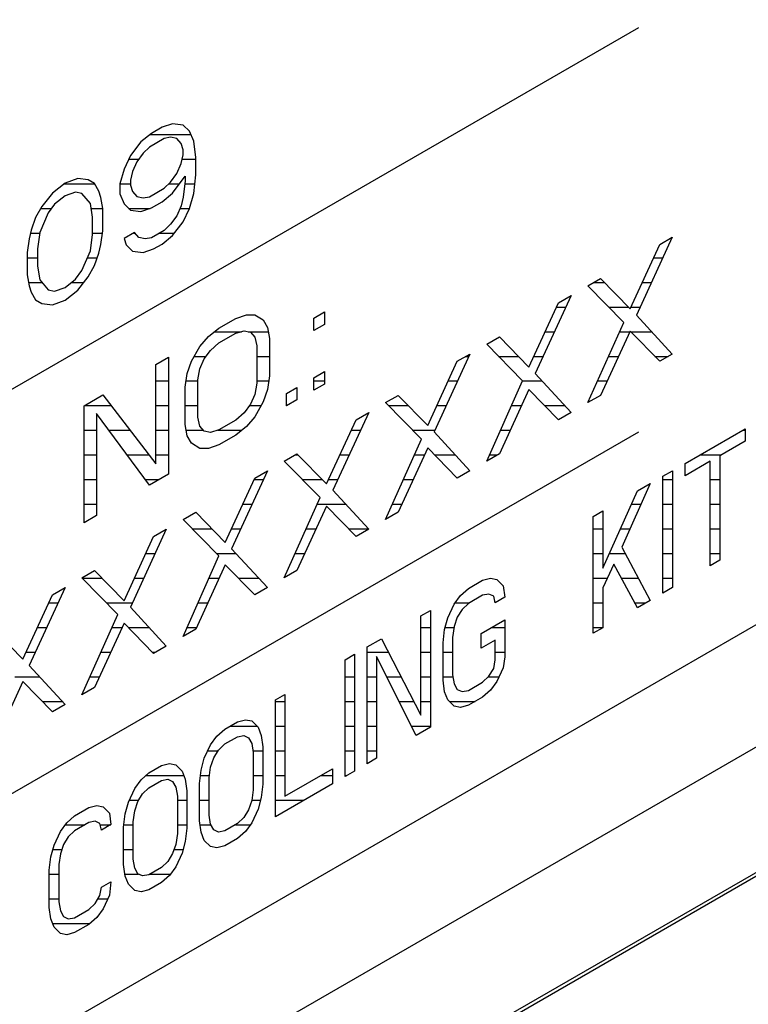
# Model space of a CAD drawing. Header units: millimetres. Extents: x 0 to 5600, y -1552 to 3960.
# Tile 105 of 199: x 4530 to 4546, y 2351 to 2373. Entities that reach past the tile are written whole.
import ezdxf

# ---------------------------------------------------------------- set-up
doc = ezdxf.new("R2010")
doc.units = ezdxf.units.MM
doc.header["$LTSCALE"] = 308
doc.layers.get('0').update_dxf_attribs({"linetype": 'CONTINUOUS'})

msp = doc.modelspace()

# ---------------------------------------------------------------- linework, layer by layer
at = {"color": 7, "linetype": 'Continuous'}
for p, q in [((4455.309, 2303.807), (4587.729, 2380.259)), ((4514.726, 2340.887), (4582.608, 2380.079)), ((4582.538, 2374.404), (4514.656, 2335.213)), ((4582.608, 2374.363), (4514.726, 2335.172)), ((4517.555, 2357.626), (4543.986, 2372.886)), ((4533.402, 2370.699), (4533.163, 2370.617)), ((4533.641, 2370.668), (4533.402, 2370.699)), ((4532.923, 2370.479), (4532.684, 2370.284)), ((4533.163, 2370.617), (4532.923, 2370.479)), ((4533.785, 2370.525), (4533.641, 2370.668)), ((4533.881, 2370.298), (4533.785, 2370.525)), ((4532.684, 2370.284), (4532.444, 2369.977)), ((4533.211, 2370.363), (4532.875, 2370.169)), ((4533.354, 2370.389), (4533.211, 2370.363)), ((4533.498, 2370.359), (4533.354, 2370.389)), ((4533.594, 2370.245), (4533.498, 2370.359)), ((4533.929, 2369.93), (4533.881, 2370.298)), ((4532.732, 2370.03), (4532.588, 2369.834)), ((4532.875, 2370.169), (4532.732, 2370.03)), ((4533.641, 2370.103), (4533.594, 2370.245)), ((4533.641, 2369.99), (4533.641, 2370.103)), ((4532.444, 2369.977), (4532.301, 2369.668)), ((4532.588, 2369.834), (4532.492, 2369.609)), ((4533.594, 2369.793), (4533.641, 2369.99)), ((4533.929, 2369.535), (4533.929, 2369.93)), ((4532.301, 2369.668), (4532.205, 2369.33)), ((4532.492, 2369.609), (4532.444, 2369.412)), ((4533.498, 2369.569), (4533.594, 2369.793)), ((4531.248, 2369.455), (4530.96, 2369.346)), ((4531.487, 2369.424), (4531.248, 2369.455)), ((4531.631, 2369.337), (4531.487, 2369.424)), ((4532.444, 2369.412), (4532.444, 2369.299)), ((4533.211, 2369.233), (4533.354, 2369.373)), ((4533.354, 2369.373), (4533.498, 2369.569)), ((4533.402, 2369.118), (4533.689, 2369.51)), ((4533.689, 2369.397), (4533.641, 2369.03)), ((4533.689, 2369.51), (4533.689, 2369.397)), ((4533.881, 2369.112), (4533.929, 2369.535)), ((4530.96, 2369.346), (4530.673, 2369.123)), ((4531.2, 2369.145), (4530.96, 2369.063)), ((4531.343, 2369.115), (4531.2, 2369.145)), ((4531.726, 2369.167), (4531.631, 2369.337)), ((4531.774, 2369.025), (4531.726, 2369.167)), ((4532.205, 2369.33), (4532.205, 2369.105)), ((4532.444, 2369.299), (4532.492, 2369.158)), ((4532.492, 2369.158), (4532.588, 2369.043)), ((4532.875, 2369.04), (4533.211, 2369.233)), ((4530.673, 2369.123), (4530.434, 2368.816)), ((4530.96, 2369.063), (4530.721, 2368.869)), ((4531.535, 2368.887), (4531.343, 2369.115)), ((4531.822, 2368.771), (4531.774, 2369.025)), ((4532.205, 2369.105), (4532.301, 2368.878)), ((4532.588, 2369.043), (4532.732, 2369.013)), ((4532.732, 2369.013), (4532.875, 2369.04)), ((4532.923, 2368.785), (4533.163, 2368.923)), ((4533.163, 2368.923), (4533.402, 2369.118)), ((4533.641, 2369.03), (4533.594, 2368.833)), ((4533.785, 2368.775), (4533.881, 2369.112)), ((4530.434, 2368.816), (4530.29, 2368.564)), ((4530.721, 2368.869), (4530.577, 2368.673)), ((4531.583, 2368.576), (4531.535, 2368.887)), ((4531.822, 2368.262), (4531.822, 2368.771)), ((4532.301, 2368.878), (4532.444, 2368.735)), ((4532.444, 2368.735), (4532.684, 2368.703)), ((4532.684, 2368.703), (4532.923, 2368.785)), ((4533.594, 2368.833), (4533.498, 2368.609)), ((4533.641, 2368.466), (4533.785, 2368.775)), ((4530.29, 2368.564), (4530.194, 2368.282)), ((4530.577, 2368.673), (4530.386, 2368.224)), ((4531.583, 2368.181), (4531.583, 2368.576)), ((4533.498, 2368.609), (4533.354, 2368.413)), ((4533.402, 2368.158), (4533.641, 2368.466)), ((4530.194, 2368.282), (4530.146, 2368.085)), ((4531.774, 2367.952), (4531.822, 2368.262)), ((4533.211, 2368.274), (4532.923, 2368.108)), ((4533.354, 2368.413), (4533.211, 2368.274)), ((4530.146, 2368.085), (4530.099, 2367.775)), ((4530.386, 2368.224), (4530.338, 2367.857)), ((4531.535, 2367.814), (4531.583, 2368.181)), ((4532.54, 2368.225), (4532.301, 2368.087)), ((4532.301, 2368.087), (4532.349, 2367.945)), ((4532.636, 2368.111), (4532.54, 2368.225)), ((4532.78, 2368.081), (4532.636, 2368.111)), ((4532.923, 2368.108), (4532.78, 2368.081)), ((4533.163, 2367.964), (4533.402, 2368.158)), ((4544.749, 2368.121), (4543.935, 2366.352)), ((4544.462, 2367.955), (4544.749, 2368.121)), ((4530.338, 2367.857), (4530.338, 2367.462)), ((4531.343, 2367.365), (4531.535, 2367.814)), ((4531.726, 2367.755), (4531.774, 2367.952)), ((4532.349, 2367.945), (4532.492, 2367.802)), ((4532.492, 2367.802), (4532.732, 2367.771)), ((4532.732, 2367.771), (4532.971, 2367.853)), ((4532.971, 2367.853), (4533.163, 2367.964)), ((4543.791, 2366.495), (4544.462, 2367.955)), ((4530.099, 2367.775), (4530.099, 2367.267)), ((4531.631, 2367.474), (4531.726, 2367.755)), ((4530.338, 2367.462), (4530.386, 2367.151)), ((4531.2, 2367.169), (4531.343, 2367.365)), ((4531.487, 2367.222), (4531.631, 2367.474)), ((4530.099, 2367.267), (4530.146, 2367.013)), ((4530.386, 2367.151), (4530.577, 2366.923)), ((4530.96, 2366.974), (4531.2, 2367.169)), ((4531.248, 2366.914), (4531.487, 2367.222)), ((4542.834, 2367.015), (4543.121, 2367.181)), ((4543.121, 2367.181), (4543.791, 2366.495)), ((4530.146, 2367.013), (4530.194, 2366.871)), ((4530.577, 2366.923), (4530.721, 2366.893)), ((4530.721, 2366.893), (4530.96, 2366.974)), ((4530.96, 2366.692), (4531.248, 2366.914)), ((4543.648, 2366.186), (4542.834, 2367.015)), ((4530.194, 2366.871), (4530.29, 2366.7)), ((4530.29, 2366.7), (4530.434, 2366.614)), ((4530.673, 2366.583), (4530.96, 2366.692)), ((4542.451, 2366.794), (4541.637, 2365.026)), ((4542.163, 2366.628), (4542.451, 2366.794)), ((4530.434, 2366.614), (4530.673, 2366.583)), ((4541.493, 2365.168), (4542.163, 2366.628)), ((4534.455, 2366.056), (4534.838, 2366.277)), ((4534.838, 2366.277), (4535.078, 2366.359)), ((4535.078, 2366.359), (4535.269, 2366.357)), ((4535.269, 2366.357), (4535.461, 2366.242)), ((4535.461, 2366.242), (4535.556, 2366.071)), ((4536.61, 2366.284), (4536.849, 2366.422)), ((4536.61, 2366.002), (4536.61, 2366.284)), ((4536.849, 2366.422), (4536.849, 2366.14)), ((4543.935, 2366.352), (4544.749, 2365.467)), ((4534.216, 2365.862), (4534.455, 2366.056)), ((4535.556, 2366.071), (4535.604, 2365.816)), ((4536.849, 2366.14), (4536.61, 2366.002)), ((4542.834, 2364.362), (4543.648, 2366.186)), ((4534.024, 2365.638), (4534.216, 2365.862)), ((4534.455, 2365.718), (4534.838, 2365.939)), ((4534.838, 2365.939), (4535.03, 2365.993)), ((4535.03, 2365.993), (4535.173, 2365.963)), ((4535.173, 2365.963), (4535.269, 2365.849)), ((4535.269, 2365.849), (4535.317, 2365.65)), ((4535.604, 2365.816), (4535.604, 2364.969)), ((4540.536, 2365.688), (4540.823, 2365.854)), ((4540.823, 2365.854), (4541.493, 2365.168)), ((4543.791, 2365.987), (4543.121, 2364.527)), ((4544.462, 2365.301), (4543.791, 2365.987)), ((4533.833, 2365.302), (4534.024, 2365.638)), ((4534.264, 2365.55), (4534.455, 2365.718)), ((4535.317, 2365.65), (4535.317, 2364.804)), ((4541.35, 2364.86), (4540.536, 2365.688)), ((4533.019, 2365.227), (4533.306, 2365.393)), ((4533.306, 2365.393), (4533.306, 2362.739)), ((4534.024, 2365.13), (4534.12, 2365.355)), ((4534.12, 2365.355), (4534.264, 2365.55)), ((4540.153, 2365.467), (4539.339, 2363.699)), ((4539.865, 2365.301), (4540.153, 2365.467)), ((4544.749, 2365.467), (4544.462, 2365.301)), ((4533.019, 2362.969), (4533.019, 2365.227)), ((4533.737, 2365.021), (4533.833, 2365.302)), ((4533.977, 2364.877), (4534.024, 2365.13)), ((4539.195, 2363.842), (4539.865, 2365.301)), ((4533.689, 2364.711), (4533.737, 2365.021)), ((4535.604, 2364.969), (4535.556, 2364.659)), ((4536.61, 2364.929), (4536.849, 2365.067)), ((4536.61, 2364.647), (4536.61, 2364.929)), ((4536.849, 2365.067), (4536.849, 2364.785)), ((4541.637, 2365.026), (4542.451, 2364.14)), ((4533.689, 2363.864), (4533.689, 2364.711)), ((4533.977, 2364.03), (4533.977, 2364.877)), ((4535.317, 2364.804), (4535.269, 2364.55)), ((4535.987, 2364.569), (4536.227, 2364.708)), ((4536.227, 2364.708), (4536.227, 2364.425)), ((4536.849, 2364.785), (4536.61, 2364.647)), ((4540.536, 2363.035), (4541.35, 2364.86)), ((4541.493, 2364.66), (4540.823, 2363.201)), ((4542.163, 2363.975), (4541.493, 2364.66)), ((4531.391, 2364.287), (4531.822, 2364.536)), ((4531.822, 2364.536), (4533.019, 2362.969)), ((4535.269, 2364.55), (4535.173, 2364.325)), ((4535.556, 2364.659), (4535.461, 2364.378)), ((4535.987, 2364.287), (4535.987, 2364.569)), ((4538.238, 2364.362), (4538.525, 2364.527)), ((4538.525, 2364.527), (4539.195, 2363.842)), ((4543.121, 2364.527), (4542.834, 2364.362)), ((4531.391, 2361.634), (4531.391, 2364.287)), ((4535.173, 2364.325), (4535.03, 2364.13)), ((4535.461, 2364.378), (4535.269, 2364.042)), ((4536.227, 2364.425), (4535.987, 2364.287)), ((4539.051, 2363.533), (4538.238, 2364.362)), ((4532.875, 2362.49), (4531.678, 2364.114)), ((4531.678, 2364.114), (4531.678, 2361.799)), ((4534.024, 2363.831), (4533.977, 2364.03)), ((4535.03, 2364.13), (4534.838, 2363.963)), ((4535.269, 2364.042), (4535.078, 2363.818)), ((4537.855, 2364.14), (4537.041, 2362.372)), ((4537.567, 2363.975), (4537.855, 2364.14)), ((4542.451, 2364.14), (4542.163, 2363.975)), ((4533.737, 2363.609), (4533.689, 2363.864)), ((4534.12, 2363.717), (4534.024, 2363.831)), ((4534.838, 2363.963), (4534.455, 2363.741)), ((4535.078, 2363.818), (4534.838, 2363.624)), ((4536.897, 2362.515), (4537.567, 2363.975)), ((4545.038, 2362.98), (4546.402, 2363.768)), ((4546.402, 2363.768), (4546.402, 2363.486)), ((4517.555, 2348.44), (4543.986, 2363.7)), ((4533.833, 2363.439), (4533.737, 2363.609)), ((4534.264, 2363.687), (4534.12, 2363.717)), ((4534.455, 2363.741), (4534.264, 2363.687)), ((4534.838, 2363.624), (4534.455, 2363.403)), ((4539.339, 2363.699), (4540.153, 2362.814)), ((4534.024, 2363.323), (4533.833, 2363.439)), ((4534.216, 2363.321), (4534.024, 2363.323)), ((4534.455, 2363.403), (4534.216, 2363.321)), ((4538.238, 2361.708), (4539.051, 2363.533)), ((4539.195, 2363.334), (4538.525, 2361.874)), ((4539.865, 2362.648), (4539.195, 2363.334)), ((4546.402, 2363.486), (4545.828, 2363.154)), ((4535.939, 2363.035), (4536.227, 2363.201)), ((4536.227, 2363.201), (4536.897, 2362.515)), ((4540.823, 2363.201), (4540.536, 2363.035)), ((4545.828, 2363.154), (4545.828, 2360.783)), ((4536.753, 2362.206), (4535.939, 2363.035)), ((4545.612, 2363.03), (4545.038, 2362.698)), ((4545.038, 2362.698), (4545.038, 2362.98)), ((4545.612, 2360.659), (4545.612, 2363.03)), ((4533.306, 2362.739), (4532.875, 2362.49)), ((4534.599, 2361.188), (4535.269, 2362.648)), ((4535.556, 2362.814), (4534.743, 2361.045)), ((4535.269, 2362.648), (4535.556, 2362.814)), ((4540.153, 2362.814), (4539.865, 2362.648)), ((4544.535, 2362.69), (4544.751, 2362.815)), ((4544.535, 2360.037), (4544.535, 2362.69)), ((4544.751, 2362.815), (4544.751, 2360.161)), ((4544.248, 2362.524), (4543.602, 2361.078)), ((4543.961, 2362.359), (4544.248, 2362.524)), ((4535.939, 2360.381), (4536.753, 2362.206)), ((4537.041, 2362.372), (4537.855, 2361.487)), ((4543.171, 2360.604), (4543.961, 2362.359)), ((4536.897, 2362.007), (4536.227, 2360.547)), ((4537.567, 2361.321), (4536.897, 2362.007)), ((4531.678, 2361.799), (4531.391, 2361.634)), ((4533.641, 2361.708), (4533.929, 2361.874)), ((4533.929, 2361.874), (4534.599, 2361.188)), ((4538.525, 2361.874), (4538.238, 2361.708)), ((4542.955, 2361.778), (4543.171, 2361.902)), ((4542.955, 2359.124), (4542.955, 2361.778)), ((4543.171, 2361.902), (4543.171, 2360.604)), ((4534.455, 2360.879), (4533.641, 2361.708)), ((4532.301, 2359.861), (4532.971, 2361.321)), ((4533.258, 2361.487), (4532.444, 2359.718)), ((4532.971, 2361.321), (4533.258, 2361.487)), ((4537.855, 2361.487), (4537.567, 2361.321)), ((4533.641, 2359.054), (4534.455, 2360.879)), ((4534.743, 2361.045), (4535.556, 2360.16)), ((4543.602, 2361.078), (4544.248, 2359.871)), ((4534.599, 2360.68), (4533.929, 2359.22)), ((4535.269, 2359.994), (4534.599, 2360.68)), ((4543.422, 2360.693), (4543.171, 2360.152)), ((4543.961, 2359.705), (4543.422, 2360.693)), ((4545.828, 2360.783), (4545.612, 2360.659)), ((4531.343, 2360.381), (4531.631, 2360.547)), ((4531.631, 2360.547), (4532.301, 2359.861)), ((4536.227, 2360.547), (4535.939, 2360.381)), ((4532.157, 2359.553), (4531.343, 2360.381)), ((4540.119, 2360.14), (4540.442, 2360.327)), ((4540.442, 2360.327), (4540.621, 2360.374)), ((4540.621, 2360.374), (4540.765, 2360.344)), ((4540.765, 2360.344), (4540.909, 2360.201)), ((4540.909, 2360.201), (4540.944, 2359.94)), ((4530.003, 2358.534), (4530.673, 2359.994)), ((4530.96, 2360.16), (4530.146, 2358.392)), ((4530.673, 2359.994), (4530.96, 2360.16)), ((4535.556, 2360.16), (4535.269, 2359.994)), ((4539.795, 2359.784), (4539.939, 2359.98)), ((4539.939, 2359.98), (4540.119, 2360.14)), ((4540.442, 2359.988), (4540.119, 2359.802)), ((4540.585, 2360.015), (4540.442, 2359.988)), ((4540.693, 2359.964), (4540.585, 2360.015)), ((4540.729, 2359.815), (4540.693, 2359.964)), ((4543.171, 2360.152), (4543.171, 2359.249)), ((4544.751, 2360.161), (4544.535, 2360.037)), ((4539.652, 2359.476), (4539.795, 2359.784)), ((4540.119, 2359.802), (4539.975, 2359.662)), ((4540.944, 2359.94), (4540.729, 2359.815)), ((4544.248, 2359.871), (4543.961, 2359.705)), ((4531.343, 2357.728), (4532.157, 2359.553)), ((4532.444, 2359.718), (4533.258, 2358.833)), ((4539.041, 2359.518), (4539.257, 2359.643)), ((4539.041, 2357.26), (4539.041, 2359.518)), ((4539.257, 2359.643), (4539.257, 2356.989)), ((4539.975, 2359.662), (4539.867, 2359.487)), ((4532.301, 2359.353), (4531.631, 2357.893)), ((4532.971, 2358.667), (4532.301, 2359.353)), ((4539.58, 2359.208), (4539.652, 2359.476)), ((4539.867, 2359.487), (4539.795, 2359.276)), ((4540.406, 2359.12), (4540.944, 2359.431)), ((4540.944, 2359.431), (4540.944, 2358.585)), ((4529.332, 2359.22), (4530.003, 2358.534)), ((4533.929, 2359.22), (4533.641, 2359.054)), ((4539.544, 2358.905), (4539.58, 2359.208)), ((4539.795, 2359.276), (4539.76, 2359.03)), ((4540.406, 2358.782), (4540.406, 2359.12)), ((4543.171, 2359.249), (4542.955, 2359.124)), ((4537.821, 2358.814), (4538.144, 2359)), ((4538.144, 2359), (4539.041, 2357.26)), ((4539.544, 2358.058), (4539.544, 2358.905)), ((4539.76, 2359.03), (4539.76, 2358.183)), ((4540.729, 2358.968), (4540.406, 2358.782)), ((4540.729, 2358.517), (4540.729, 2358.968)), ((4533.258, 2358.833), (4532.971, 2358.667)), ((4537.318, 2358.523), (4537.533, 2358.648)), ((4537.533, 2358.648), (4537.533, 2355.994)), ((4537.821, 2356.16), (4537.821, 2358.814)), ((4537.318, 2355.87), (4537.318, 2358.523)), ((4538.934, 2356.803), (4538.036, 2358.599)), ((4538.036, 2358.599), (4538.036, 2356.284)), ((4540.693, 2358.327), (4540.729, 2358.517)), ((4540.944, 2358.585), (4540.909, 2358.338)), ((4530.146, 2358.392), (4530.96, 2357.506)), ((4539.76, 2358.183), (4539.795, 2357.978)), ((4540.585, 2358.151), (4540.693, 2358.327)), ((4540.909, 2358.338), (4540.765, 2358.029)), ((4530.003, 2358.026), (4529.332, 2356.567)), ((4530.673, 2357.341), (4530.003, 2358.026)), ((4539.58, 2357.797), (4539.544, 2358.058)), ((4539.795, 2357.978), (4539.867, 2357.85)), ((4540.119, 2357.825), (4540.442, 2358.012)), ((4540.442, 2358.012), (4540.585, 2358.151)), ((4540.765, 2358.029), (4540.621, 2357.833)), ((4531.631, 2357.893), (4531.343, 2357.728)), ((4535.738, 2357.611), (4535.953, 2357.735)), ((4535.953, 2357.735), (4535.953, 2355.421)), ((4539.652, 2357.612), (4539.58, 2357.797)), ((4539.867, 2357.85), (4539.975, 2357.799)), ((4539.975, 2357.799), (4540.119, 2357.825)), ((4540.621, 2357.833), (4540.442, 2357.673)), ((4530.96, 2357.506), (4530.673, 2357.341)), ((4535.738, 2354.957), (4535.738, 2357.611)), ((4539.795, 2357.469), (4539.652, 2357.612)), ((4540.442, 2357.673), (4540.119, 2357.487)), ((4539.939, 2357.439), (4539.795, 2357.469)), ((4540.119, 2357.487), (4539.939, 2357.439)), ((4534.589, 2356.948), (4534.876, 2357.114)), ((4534.876, 2357.114), (4535.056, 2357.161)), ((4535.056, 2357.161), (4535.199, 2357.131)), ((4535.199, 2357.131), (4535.343, 2356.988)), ((4534.409, 2356.788), (4534.589, 2356.948)), ((4535.343, 2356.988), (4535.415, 2356.803)), ((4539.257, 2356.989), (4538.934, 2356.803)), ((4534.266, 2356.592), (4534.409, 2356.788)), ((4534.445, 2356.47), (4534.589, 2356.609)), ((4534.589, 2356.609), (4534.876, 2356.775)), ((4534.876, 2356.775), (4535.02, 2356.801)), ((4535.02, 2356.801), (4535.127, 2356.751)), ((4535.127, 2356.751), (4535.199, 2356.623)), ((4535.199, 2356.623), (4535.235, 2356.418)), ((4535.415, 2356.803), (4535.451, 2356.542)), ((4534.122, 2356.283), (4534.266, 2356.592)), ((4534.337, 2356.294), (4534.445, 2356.47)), ((4535.235, 2356.418), (4535.235, 2355.571)), ((4535.451, 2356.542), (4535.451, 2355.695)), ((4533.153, 2356.118), (4533.332, 2356.166)), ((4533.332, 2356.166), (4533.476, 2356.136)), ((4534.05, 2356.016), (4534.122, 2356.283)), ((4534.266, 2356.084), (4534.337, 2356.294)), ((4538.036, 2356.284), (4537.821, 2356.16)), ((4532.686, 2355.793), (4532.865, 2355.953)), ((4532.865, 2355.953), (4533.153, 2356.118)), ((4533.476, 2356.136), (4533.619, 2355.993)), ((4533.619, 2355.993), (4533.691, 2355.808)), ((4534.014, 2355.713), (4534.05, 2356.016)), ((4534.23, 2355.837), (4534.266, 2356.084)), ((4535.953, 2355.421), (4537.031, 2356.043)), ((4537.031, 2356.043), (4537.031, 2355.704)), ((4537.533, 2355.994), (4537.318, 2355.87)), ((4532.542, 2355.597), (4532.686, 2355.793)), ((4532.865, 2355.614), (4533.153, 2355.78)), ((4533.153, 2355.78), (4533.296, 2355.806)), ((4533.296, 2355.806), (4533.404, 2355.755)), ((4533.404, 2355.755), (4533.476, 2355.628)), ((4533.691, 2355.808), (4533.727, 2355.547)), ((4534.23, 2354.99), (4534.23, 2355.837)), ((4532.398, 2355.288), (4532.542, 2355.597)), ((4532.722, 2355.474), (4532.865, 2355.614)), ((4533.476, 2355.628), (4533.512, 2355.422)), ((4533.727, 2355.547), (4533.727, 2354.7)), ((4534.014, 2354.866), (4534.014, 2355.713)), ((4535.235, 2355.571), (4535.199, 2355.324)), ((4535.451, 2355.695), (4535.415, 2355.392)), ((4537.031, 2355.704), (4535.738, 2354.957)), ((4532.327, 2355.021), (4532.398, 2355.288)), ((4532.542, 2355.089), (4532.614, 2355.299)), ((4532.614, 2355.299), (4532.722, 2355.474)), ((4533.512, 2355.422), (4533.512, 2354.576)), ((4535.199, 2355.324), (4535.127, 2355.113)), ((4535.415, 2355.392), (4535.343, 2355.125)), ((4531.178, 2354.978), (4531.501, 2355.165)), ((4531.501, 2355.165), (4531.68, 2355.212)), ((4531.68, 2355.212), (4531.824, 2355.182)), ((4531.824, 2355.182), (4531.968, 2355.039)), ((4532.506, 2354.842), (4532.542, 2355.089)), ((4535.127, 2355.113), (4535.02, 2354.938)), ((4535.343, 2355.125), (4535.199, 2354.816)), ((4530.998, 2354.818), (4531.178, 2354.978)), ((4531.501, 2354.826), (4531.178, 2354.639)), ((4531.644, 2354.853), (4531.501, 2354.826)), ((4531.752, 2354.802), (4531.644, 2354.853)), ((4531.968, 2355.039), (4532.003, 2354.778)), ((4532.291, 2354.718), (4532.327, 2355.021)), ((4532.506, 2353.995), (4532.506, 2354.842)), ((4534.05, 2354.604), (4534.014, 2354.866)), ((4534.266, 2354.785), (4534.23, 2354.99)), ((4535.02, 2354.938), (4534.876, 2354.799)), ((4530.711, 2354.314), (4530.854, 2354.622)), ((4530.854, 2354.622), (4530.998, 2354.818)), ((4531.178, 2354.639), (4531.034, 2354.5)), ((4531.788, 2354.653), (4531.752, 2354.802)), ((4532.003, 2354.778), (4531.788, 2354.653)), ((4532.291, 2353.871), (4532.291, 2354.718)), ((4533.727, 2354.7), (4533.691, 2354.397)), ((4534.122, 2354.42), (4534.05, 2354.604)), ((4534.337, 2354.657), (4534.266, 2354.785)), ((4534.445, 2354.606), (4534.337, 2354.657)), ((4534.589, 2354.633), (4534.445, 2354.606)), ((4534.876, 2354.799), (4534.589, 2354.633)), ((4535.056, 2354.62), (4534.876, 2354.46)), ((4535.199, 2354.816), (4535.056, 2354.62)), ((4531.034, 2354.5), (4530.926, 2354.325)), ((4533.512, 2354.576), (4533.476, 2354.329)), ((4533.691, 2354.397), (4533.619, 2354.13)), ((4534.266, 2354.277), (4534.122, 2354.42)), ((4534.876, 2354.46), (4534.589, 2354.294)), ((4530.639, 2354.046), (4530.711, 2354.314)), ((4530.926, 2354.325), (4530.854, 2354.114)), ((4533.476, 2354.329), (4533.404, 2354.118)), ((4534.409, 2354.247), (4534.266, 2354.277)), ((4534.589, 2354.294), (4534.409, 2354.247)), ((4530.603, 2353.743), (4530.639, 2354.046)), ((4530.854, 2354.114), (4530.819, 2353.868)), ((4532.542, 2353.79), (4532.506, 2353.995)), ((4533.296, 2353.943), (4533.153, 2353.804)), ((4533.404, 2354.118), (4533.296, 2353.943)), ((4533.619, 2354.13), (4533.476, 2353.821)), ((4530.603, 2352.896), (4530.603, 2353.743)), ((4530.819, 2353.868), (4530.819, 2353.021)), ((4532.327, 2353.609), (4532.291, 2353.871)), ((4532.614, 2353.662), (4532.542, 2353.79)), ((4533.153, 2353.804), (4532.865, 2353.638)), ((4533.476, 2353.821), (4533.332, 2353.625)), ((4531.788, 2353.355), (4532.003, 2353.479)), ((4532.003, 2353.479), (4531.968, 2353.176)), ((4532.398, 2353.425), (4532.327, 2353.609)), ((4532.722, 2353.611), (4532.614, 2353.662)), ((4532.865, 2353.638), (4532.722, 2353.611)), ((4533.332, 2353.625), (4533.153, 2353.465)), ((4531.752, 2353.164), (4531.788, 2353.355)), ((4532.542, 2353.282), (4532.398, 2353.425)), ((4532.686, 2353.252), (4532.542, 2353.282)), ((4532.865, 2353.299), (4532.686, 2353.252)), ((4533.153, 2353.465), (4532.865, 2353.299)), ((4531.644, 2352.989), (4531.752, 2353.164)), ((4531.968, 2353.176), (4531.824, 2352.867)), ((4530.639, 2352.635), (4530.603, 2352.896)), ((4530.819, 2353.021), (4530.854, 2352.816)), ((4530.854, 2352.816), (4530.926, 2352.688)), ((4531.178, 2352.663), (4531.501, 2352.85)), ((4531.501, 2352.85), (4531.644, 2352.989)), ((4531.824, 2352.867), (4531.68, 2352.671)), ((4530.711, 2352.45), (4530.639, 2352.635)), ((4530.926, 2352.688), (4531.034, 2352.637)), ((4531.034, 2352.637), (4531.178, 2352.663)), ((4531.68, 2352.671), (4531.501, 2352.511)), ((4530.854, 2352.307), (4530.711, 2352.45)), ((4531.501, 2352.511), (4531.178, 2352.325)), ((4530.998, 2352.277), (4530.854, 2352.307)), ((4531.178, 2352.325), (4530.998, 2352.277))]:
    msp.add_line(p, q, dxfattribs=at)
at = {"color": 2, "linetype": 'Continuous'}
for p, q in [((4532.893, 2370.454), (4533.815, 2370.454)), ((4532.406, 2369.894), (4532.632, 2369.894)), ((4533.618, 2369.894), (4533.929, 2369.894)), ((4530.946, 2369.334), (4531.632, 2369.334)), ((4532.206, 2369.334), (4532.444, 2369.334)), ((4533.315, 2369.334), (4533.561, 2369.334)), ((4533.681, 2369.334), (4533.906, 2369.334)), ((4530.41, 2368.774), (4530.652, 2368.774)), ((4531.552, 2368.774), (4531.821, 2368.774)), ((4532.405, 2368.774), (4532.891, 2368.774)), ((4533.568, 2368.774), (4533.785, 2368.774)), ((4530.178, 2368.214), (4530.385, 2368.214)), ((4531.583, 2368.214), (4531.815, 2368.214)), ((4532.521, 2368.214), (4532.549, 2368.214)), ((4533.108, 2368.214), (4533.446, 2368.214)), ((4530.099, 2367.654), (4530.338, 2367.654)), ((4531.467, 2367.654), (4531.692, 2367.654)), ((4544.324, 2367.654), (4544.534, 2367.654)), ((4530.131, 2367.094), (4530.433, 2367.094)), ((4531.108, 2367.094), (4531.388, 2367.094)), ((4542.971, 2367.094), (4543.206, 2367.094)), ((4544.066, 2367.094), (4544.276, 2367.094)), ((4542.12, 2366.534), (4542.331, 2366.534)), ((4543.306, 2366.534), (4543.753, 2366.534)), ((4543.809, 2366.534), (4544.019, 2366.534)), ((4534.355, 2365.974), (4534.965, 2365.974)), ((4535.118, 2365.974), (4535.575, 2365.974)), ((4541.863, 2365.974), (4542.073, 2365.974)), ((4543.553, 2365.974), (4543.785, 2365.974)), ((4543.804, 2365.974), (4544.283, 2365.974)), ((4533.897, 2365.414), (4534.164, 2365.414)), ((4535.317, 2365.414), (4535.604, 2365.414)), ((4540.061, 2365.414), (4540.128, 2365.414)), ((4540.805, 2365.414), (4541.253, 2365.414)), ((4541.606, 2365.414), (4541.816, 2365.414)), ((4543.303, 2365.414), (4543.528, 2365.414)), ((4544.351, 2365.414), (4544.657, 2365.414)), ((4533.019, 2364.854), (4533.306, 2364.854)), ((4533.711, 2364.854), (4533.977, 2364.854)), ((4535.317, 2364.854), (4535.587, 2364.854)), ((4536.61, 2364.854), (4536.849, 2364.854)), ((4539.66, 2364.854), (4539.871, 2364.854)), ((4541.347, 2364.854), (4541.794, 2364.854)), ((4543.054, 2364.854), (4543.271, 2364.854)), ((4531.404, 2364.294), (4532.007, 2364.294)), ((4533.019, 2364.294), (4533.306, 2364.294)), ((4533.689, 2364.294), (4533.977, 2364.294)), ((4535.151, 2364.294), (4535.413, 2364.294)), ((4535.987, 2364.294), (4536, 2364.294)), ((4538.304, 2364.294), (4538.753, 2364.294)), ((4539.403, 2364.294), (4539.613, 2364.294)), ((4541.097, 2364.294), (4541.325, 2364.294)), ((4541.851, 2364.294), (4542.309, 2364.294)), ((4531.391, 2363.734), (4531.678, 2363.734)), ((4531.959, 2363.734), (4532.434, 2363.734)), ((4533.019, 2363.734), (4533.306, 2363.734)), ((4533.714, 2363.734), (4534.106, 2363.734)), ((4534.43, 2363.734), (4534.974, 2363.734)), ((4537.457, 2363.734), (4537.668, 2363.734)), ((4538.854, 2363.734), (4539.355, 2363.734)), ((4540.848, 2363.734), (4541.068, 2363.734)), ((4546.344, 2363.734), (4546.402, 2363.734)), ((4531.391, 2363.174), (4531.678, 2363.174)), ((4532.371, 2363.174), (4532.862, 2363.174)), ((4533.019, 2363.174), (4533.306, 2363.174)), ((4536.181, 2363.174), (4536.252, 2363.174)), ((4537.2, 2363.174), (4537.41, 2363.174)), ((4538.892, 2363.174), (4539.122, 2363.174)), ((4539.351, 2363.174), (4539.821, 2363.174)), ((4540.598, 2363.174), (4540.777, 2363.174)), ((4545.374, 2363.174), (4545.863, 2363.174)), ((4531.391, 2362.614), (4531.678, 2362.614)), ((4532.784, 2362.614), (4533.09, 2362.614)), ((4535.254, 2362.614), (4535.465, 2362.614)), ((4536.352, 2362.614), (4536.8, 2362.614)), ((4536.943, 2362.614), (4537.152, 2362.614)), ((4538.642, 2362.614), (4538.865, 2362.614)), ((4544.535, 2362.614), (4544.751, 2362.614)), ((4545.612, 2362.614), (4545.828, 2362.614)), ((4531.391, 2362.054), (4531.678, 2362.054)), ((4534.997, 2362.054), (4535.207, 2362.054)), ((4536.686, 2362.054), (4537.333, 2362.054)), ((4538.392, 2362.054), (4538.608, 2362.054)), ((4543.824, 2362.054), (4544.038, 2362.054)), ((4544.535, 2362.054), (4544.751, 2362.054)), ((4545.612, 2362.054), (4545.828, 2362.054)), ((4533.851, 2361.494), (4534.3, 2361.494)), ((4534.74, 2361.494), (4534.949, 2361.494)), ((4536.436, 2361.494), (4536.662, 2361.494)), ((4537.398, 2361.494), (4537.848, 2361.494)), ((4542.955, 2361.494), (4543.171, 2361.494)), ((4543.572, 2361.494), (4543.788, 2361.494)), ((4544.535, 2361.494), (4544.751, 2361.494)), ((4545.612, 2361.494), (4545.828, 2361.494)), ((4532.794, 2360.934), (4533.004, 2360.934)), ((4534.401, 2360.934), (4534.844, 2360.934)), ((4536.186, 2360.934), (4536.405, 2360.934)), ((4542.955, 2360.934), (4543.171, 2360.934)), ((4543.32, 2360.934), (4543.679, 2360.934)), ((4544.535, 2360.934), (4544.751, 2360.934)), ((4545.612, 2360.934), (4545.828, 2360.934)), ((4531.35, 2360.374), (4531.799, 2360.374)), ((4532.536, 2360.374), (4532.746, 2360.374)), ((4534.23, 2360.374), (4534.459, 2360.374)), ((4534.898, 2360.374), (4535.359, 2360.374)), ((4542.955, 2360.374), (4543.274, 2360.374)), ((4543.596, 2360.374), (4543.978, 2360.374)), ((4544.535, 2360.374), (4544.751, 2360.374)), ((4530.59, 2359.814), (4530.801, 2359.814)), ((4531.9, 2359.814), (4532.489, 2359.814)), ((4533.98, 2359.814), (4534.201, 2359.814)), ((4539.817, 2359.814), (4540.141, 2359.814)), ((4542.955, 2359.814), (4543.171, 2359.814)), ((4543.901, 2359.814), (4544.15, 2359.814)), ((4530.333, 2359.254), (4530.543, 2359.254)), ((4532.024, 2359.254), (4532.255, 2359.254)), ((4532.397, 2359.254), (4532.871, 2359.254)), ((4533.731, 2359.254), (4533.944, 2359.254)), ((4539.041, 2359.254), (4539.257, 2359.254)), ((4539.592, 2359.254), (4539.792, 2359.254)), ((4540.638, 2359.254), (4540.944, 2359.254)), ((4542.955, 2359.254), (4543.171, 2359.254)), ((4530.076, 2358.694), (4530.286, 2358.694)), ((4531.774, 2358.694), (4531.998, 2358.694)), ((4532.945, 2358.694), (4533.018, 2358.694)), ((4537.821, 2358.694), (4538.301, 2358.694)), ((4539.041, 2358.694), (4539.257, 2358.694)), ((4539.544, 2358.694), (4539.76, 2358.694)), ((4540.729, 2358.694), (4540.944, 2358.694)), ((4529.818, 2358.134), (4530.383, 2358.134)), ((4531.525, 2358.134), (4531.741, 2358.134)), ((4537.318, 2358.134), (4537.533, 2358.134)), ((4537.821, 2358.134), (4538.036, 2358.134)), ((4538.268, 2358.134), (4538.59, 2358.134)), ((4539.041, 2358.134), (4539.257, 2358.134)), ((4539.544, 2358.134), (4539.768, 2358.134)), ((4540.568, 2358.134), (4540.814, 2358.134)), ((4530.445, 2357.574), (4530.898, 2357.574)), ((4535.738, 2357.574), (4535.953, 2357.574)), ((4537.318, 2357.574), (4537.533, 2357.574)), ((4537.821, 2357.574), (4538.036, 2357.574)), ((4538.548, 2357.574), (4538.879, 2357.574)), ((4539.041, 2357.574), (4539.257, 2357.574)), ((4539.69, 2357.574), (4540.27, 2357.574)), ((4534.704, 2357.014), (4535.316, 2357.014)), ((4535.738, 2357.014), (4535.953, 2357.014)), ((4537.318, 2357.014), (4537.533, 2357.014)), ((4537.821, 2357.014), (4538.036, 2357.014)), ((4538.828, 2357.014), (4539.257, 2357.014)), ((4534.202, 2356.454), (4534.436, 2356.454)), ((4535.229, 2356.454), (4535.451, 2356.454)), ((4535.738, 2356.454), (4535.953, 2356.454)), ((4537.318, 2356.454), (4537.533, 2356.454)), ((4537.821, 2356.454), (4538.036, 2356.454)), ((4532.8, 2355.894), (4533.658, 2355.894)), ((4534.036, 2355.894), (4534.238, 2355.894)), ((4535.235, 2355.894), (4535.451, 2355.894)), ((4535.738, 2355.894), (4535.953, 2355.894)), ((4536.774, 2355.894), (4537.031, 2355.894)), ((4537.318, 2355.894), (4537.361, 2355.894)), ((4532.42, 2355.334), (4532.635, 2355.334)), ((4533.512, 2355.334), (4533.727, 2355.334)), ((4534.014, 2355.334), (4534.23, 2355.334)), ((4535.201, 2355.334), (4535.399, 2355.334)), ((4535.738, 2355.334), (4536.391, 2355.334)), ((4530.966, 2354.774), (4531.411, 2354.774)), ((4531.759, 2354.774), (4531.998, 2354.774)), ((4532.297, 2354.774), (4532.506, 2354.774)), ((4533.512, 2354.774), (4533.727, 2354.774)), ((4534.027, 2354.774), (4534.272, 2354.774)), ((4534.834, 2354.774), (4535.169, 2354.774)), ((4530.684, 2354.214), (4530.889, 2354.214)), ((4532.291, 2354.214), (4532.506, 2354.214)), ((4533.437, 2354.214), (4533.642, 2354.214)), ((4530.603, 2353.654), (4530.819, 2353.654)), ((4532.32, 2353.654), (4532.63, 2353.654)), ((4532.894, 2353.654), (4533.354, 2353.654)), ((4530.603, 2353.094), (4530.819, 2353.094)), ((4531.709, 2353.094), (4531.93, 2353.094)), ((4530.678, 2352.534), (4531.527, 2352.534))]:
    msp.add_line(p, q, dxfattribs=at)

doc.saveas('drawing.dxf')
